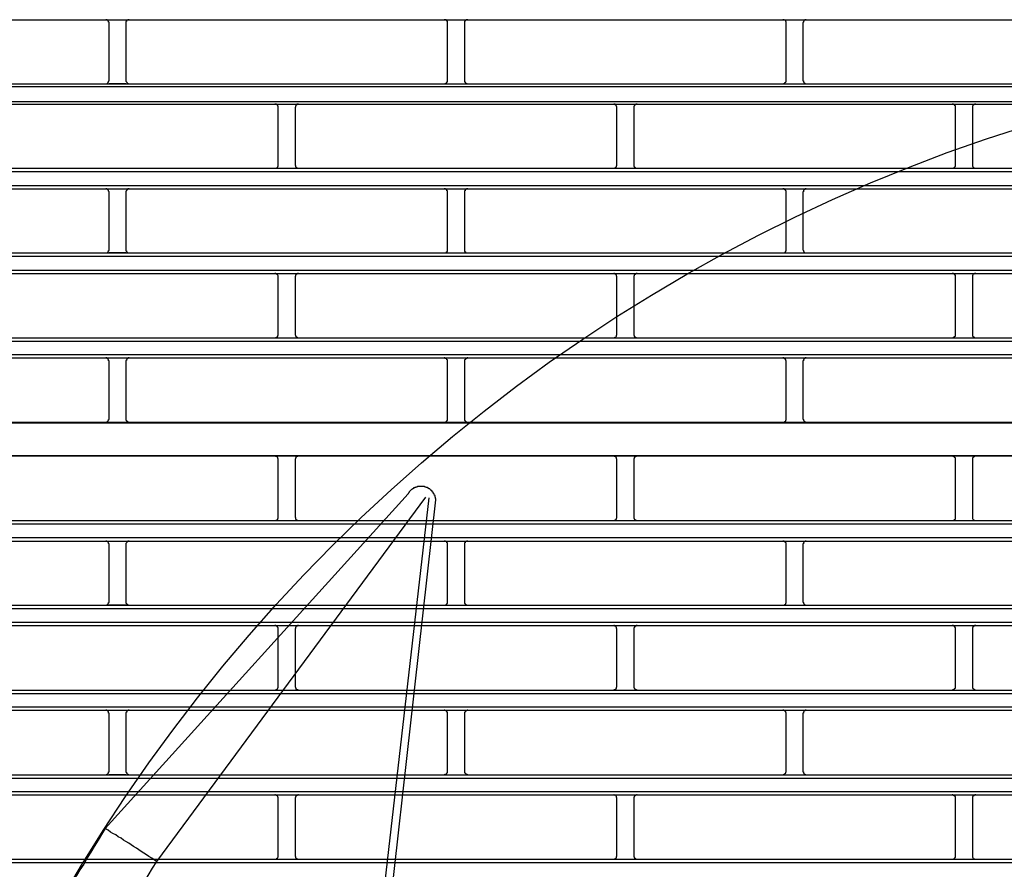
# Model space of a CAD drawing. Header units: millimetres. Extents: x 50532 to 99257, y 49161 to 61325.
# Tile 92 of 256: x 75037 to 75089, y 51890 to 51935. Entities that reach past the tile are written whole.
import ezdxf

# ---------------------------------------------------------------- set-up
doc = ezdxf.new("R2010")
doc.units = ezdxf.units.MM
doc.layers.add('AQUAREA', color=7, linetype='Continuous')

# ---------------------------------------------------------------- blocks, each defined once
blk = doc.blocks.new('SPLIT')
at = {"layer": 'AQUAREA'}
for points in [[(24343.87, -387.03), (24842.41, -387.03)], [(24393.5, -387.52), (24393.5, -387.45), (24393.5, -387.38), (24393.43, -387.38), (24393.43, -387.31), (24393.43, -387.24), (24393.35, -387.24), (24393.35, -387.17), (24393.29, -387.1), (24393.22, -387.1), (24393.22, -387.03), (24393.15, -387.03), (24393.08, -387.03), (24393, -387.03)], [(24393.5, -387.03), (24395.95, -387.03)], [(24393.5, -395.92), (24393.5, -387.52)], [(24396.44, -387.03), (24396.44, -387.03), (24396.37, -387.03), (24396.3, -387.03), (24396.23, -387.03), (24396.23, -387.1), (24396.15, -387.1), (24396.09, -387.1), (24396.09, -387.17), (24396.02, -387.17), (24396.02, -387.24), (24396.02, -387.31), (24395.95, -387.31), (24395.95, -387.38), (24395.95, -387.45), (24395.95, -387.52)], [(24395.95, -387.52), (24395.95, -395.92)], [(24443.05, -387.52), (24443.05, -387.45), (24443.05, -387.38), (24443.05, -387.31), (24443.05, -387.24), (24442.99, -387.24), (24442.99, -387.17), (24442.92, -387.17), (24442.92, -387.1), (24442.85, -387.1), (24442.85, -387.03), (24442.78, -387.03), (24442.7, -387.03), (24442.64, -387.03), (24442.57, -387.03)], [(24443.05, -395.92), (24443.05, -387.52)], [(24446.07, -387.03), (24446.07, -387.03), (24446, -387.03), (24445.93, -387.03), (24445.85, -387.03), (24445.79, -387.03), (24445.79, -387.1), (24445.72, -387.1), (24445.72, -387.17), (24445.65, -387.17), (24445.65, -387.24), (24445.58, -387.24), (24445.58, -387.31), (24445.58, -387.38), (24445.58, -387.45), (24445.58, -387.52)], [(24445.58, -387.52), (24445.58, -395.92)], [(24492.69, -387.52), (24492.69, -387.45), (24492.69, -387.38), (24492.69, -387.31), (24492.62, -387.31), (24492.62, -387.24), (24492.62, -387.17), (24492.55, -387.17), (24492.55, -387.1), (24492.48, -387.1), (24492.4, -387.03), (24492.34, -387.03), (24492.27, -387.03), (24492.2, -387.03)], [(24492.69, -395.92), (24492.69, -387.52)], [(24495.63, -387.03), (24495.63, -387.03), (24495.55, -387.03), (24495.49, -387.03), (24495.42, -387.03), (24495.42, -387.1), (24495.35, -387.1), (24495.28, -387.17), (24495.28, -387.24), (24495.2, -387.24), (24495.2, -387.31), (24495.2, -387.38), (24495.14, -387.45), (24495.14, -387.52)], [(24495.14, -387.52), (24495.14, -395.92)], [(24308.59, -396.41), (24877.69, -396.41)], [(24393, -396.41), (24393, -396.41), (24393.08, -396.41), (24393.15, -396.41), (24393.22, -396.34), (24393.29, -396.34), (24393.29, -396.27), (24393.35, -396.27), (24393.35, -396.2), (24393.43, -396.2), (24393.43, -396.13), (24393.43, -396.06), (24393.5, -395.99), (24393.5, -395.92)], [(24395.95, -396.41), (24393.5, -396.41)], [(24395.95, -395.92), (24395.95, -395.92), (24395.95, -395.99), (24395.95, -396.06), (24396.02, -396.13), (24396.02, -396.2), (24396.09, -396.2), (24396.09, -396.27), (24396.15, -396.27), (24396.15, -396.34), (24396.23, -396.34), (24396.23, -396.41), (24396.3, -396.41), (24396.37, -396.41), (24396.44, -396.41)], [(24442.57, -396.41), (24442.57, -396.41), (24442.64, -396.41), (24442.7, -396.41), (24442.78, -396.41), (24442.78, -396.34), (24442.85, -396.34), (24442.92, -396.34), (24442.92, -396.27), (24442.99, -396.27), (24442.99, -396.2), (24442.99, -396.13), (24443.05, -396.13), (24443.05, -396.06), (24443.05, -395.99), (24443.05, -395.92)], [(24445.58, -395.92), (24445.58, -395.92), (24445.58, -395.99), (24445.58, -396.06), (24445.58, -396.13), (24445.65, -396.13), (24445.65, -396.2), (24445.65, -396.27), (24445.72, -396.27), (24445.72, -396.34), (24445.79, -396.34), (24445.85, -396.34), (24445.85, -396.41), (24445.93, -396.41), (24446, -396.41), (24446.07, -396.41)], [(24492.2, -396.41), (24492.2, -396.41), (24492.27, -396.41), (24492.34, -396.41), (24492.4, -396.41), (24492.4, -396.34), (24492.48, -396.34), (24492.48, -396.27), (24492.55, -396.27), (24492.55, -396.2), (24492.62, -396.2), (24492.62, -396.13), (24492.69, -396.13), (24492.69, -396.06), (24492.69, -395.99), (24492.69, -395.92)], [(24495.14, -395.92), (24495.14, -395.92), (24495.14, -395.99), (24495.2, -395.99), (24495.2, -396.06), (24495.2, -396.13), (24495.2, -396.2), (24495.28, -396.2), (24495.28, -396.27), (24495.35, -396.27), (24495.35, -396.34), (24495.42, -396.34), (24495.49, -396.41), (24495.55, -396.41), (24495.63, -396.41)], [(24308.59, -396.83), (24877.69, -396.83)], [(24308.59, -399), (24877.69, -399)], [(24308.59, -399.42), (24877.69, -399.42)], [(24418.28, -399.91), (24418.28, -399.91), (24418.28, -399.84), (24418.28, -399.77), (24418.28, -399.7), (24418.2, -399.7), (24418.2, -399.63), (24418.2, -399.56), (24418.14, -399.56), (24418.14, -399.49), (24418.07, -399.49), (24418, -399.49), (24418, -399.42), (24417.93, -399.42), (24417.85, -399.42), (24417.79, -399.42)], [(24421.22, -399.42), (24421.22, -399.42), (24421.15, -399.42), (24421.08, -399.42), (24421, -399.42), (24421, -399.49), (24420.94, -399.49), (24420.94, -399.56), (24420.87, -399.56), (24420.87, -399.63), (24420.8, -399.63), (24420.8, -399.7), (24420.8, -399.77), (24420.8, -399.84), (24420.73, -399.84), (24420.73, -399.91)], [(24467.9, -399.91), (24467.9, -399.91), (24467.9, -399.84), (24467.9, -399.77), (24467.84, -399.77), (24467.84, -399.7), (24467.84, -399.63), (24467.77, -399.63), (24467.77, -399.56), (24467.7, -399.56), (24467.7, -399.49), (24467.63, -399.49), (24467.63, -399.42), (24467.55, -399.42), (24467.49, -399.42), (24467.42, -399.42)], [(24470.85, -399.42), (24470.85, -399.42), (24470.78, -399.42), (24470.7, -399.42), (24470.64, -399.42), (24470.64, -399.49), (24470.57, -399.49), (24470.5, -399.49), (24470.5, -399.56), (24470.43, -399.63), (24470.43, -399.7), (24470.35, -399.7), (24470.35, -399.77), (24470.35, -399.84), (24470.35, -399.91)], [(24517.47, -399.91), (24517.47, -399.91), (24517.47, -399.84), (24517.47, -399.77), (24517.47, -399.7), (24517.47, -399.63), (24517.4, -399.63), (24517.4, -399.56), (24517.33, -399.56), (24517.33, -399.49), (24517.25, -399.49), (24517.19, -399.42), (24517.12, -399.42), (24517.05, -399.42), (24516.98, -399.42)], [(24520.48, -399.42), (24520.48, -399.42), (24520.4, -399.42), (24520.34, -399.42), (24520.27, -399.42), (24520.2, -399.49), (24520.13, -399.49), (24520.13, -399.56), (24520.05, -399.56), (24520.05, -399.63), (24519.99, -399.7), (24519.99, -399.77), (24519.99, -399.84), (24519.99, -399.91)], [(24418.28, -408.31), (24418.28, -399.91)], [(24420.73, -399.91), (24420.73, -408.31)], [(24467.9, -408.31), (24467.9, -399.91)], [(24470.35, -399.91), (24470.35, -408.31)], [(24517.47, -408.31), (24517.47, -399.91)], [(24519.99, -399.91), (24519.99, -408.31)], [(24308.59, -408.8), (24877.69, -408.8)], [(24308.59, -409.29), (24877.69, -409.29)], [(24417.79, -408.8), (24417.79, -408.8), (24417.85, -408.8), (24417.93, -408.8), (24418, -408.8), (24418, -408.73), (24418.07, -408.73), (24418.14, -408.73), (24418.14, -408.66), (24418.2, -408.66), (24418.2, -408.59), (24418.2, -408.52), (24418.28, -408.52), (24418.28, -408.45), (24418.28, -408.38), (24418.28, -408.31)], [(24420.73, -408.31), (24420.73, -408.31), (24420.73, -408.38), (24420.8, -408.38), (24420.8, -408.45), (24420.8, -408.52), (24420.8, -408.59), (24420.87, -408.59), (24420.87, -408.66), (24420.94, -408.66), (24420.94, -408.73), (24421, -408.73), (24421, -408.8), (24421.08, -408.8), (24421.15, -408.8), (24421.22, -408.8)], [(24467.42, -408.8), (24467.42, -408.8), (24467.49, -408.8), (24467.55, -408.8), (24467.63, -408.8), (24467.63, -408.73), (24467.7, -408.73), (24467.7, -408.66), (24467.77, -408.66), (24467.77, -408.59), (24467.84, -408.59), (24467.84, -408.52), (24467.84, -408.45), (24467.9, -408.45), (24467.9, -408.38), (24467.9, -408.31)], [(24470.35, -408.31), (24470.35, -408.31), (24470.35, -408.38), (24470.35, -408.45), (24470.35, -408.52), (24470.43, -408.52), (24470.43, -408.59), (24470.5, -408.66), (24470.5, -408.73), (24470.57, -408.73), (24470.64, -408.73), (24470.64, -408.8), (24470.7, -408.8), (24470.78, -408.8), (24470.85, -408.8)], [(24516.98, -408.8), (24516.98, -408.8), (24517.05, -408.8), (24517.12, -408.8), (24517.19, -408.8), (24517.25, -408.73), (24517.33, -408.73), (24517.33, -408.66), (24517.4, -408.66), (24517.4, -408.59), (24517.47, -408.52), (24517.47, -408.45), (24517.47, -408.38), (24517.47, -408.31)], [(24519.99, -408.31), (24519.99, -408.31), (24519.99, -408.38), (24519.99, -408.45), (24519.99, -408.52), (24520.05, -408.52), (24520.05, -408.59), (24520.05, -408.66), (24520.13, -408.66), (24520.13, -408.73), (24520.2, -408.73), (24520.27, -408.8), (24520.34, -408.8), (24520.4, -408.8), (24520.48, -408.8)], [(24308.59, -411.32), (24877.69, -411.32)], [(24308.59, -411.81), (24877.69, -411.81)], [(24393.5, -412.3), (24393.5, -412.3), (24393.5, -412.23), (24393.43, -412.16), (24393.43, -412.09), (24393.43, -412.02), (24393.35, -412.02), (24393.35, -411.95), (24393.29, -411.95), (24393.29, -411.88), (24393.22, -411.88), (24393.15, -411.81), (24393.08, -411.81), (24393, -411.81)], [(24393.5, -411.81), (24395.95, -411.81)], [(24393.5, -420.7), (24393.5, -412.3)], [(24396.44, -411.81), (24396.44, -411.81), (24396.37, -411.81), (24396.3, -411.81), (24396.23, -411.81), (24396.23, -411.88), (24396.15, -411.88), (24396.15, -411.95), (24396.09, -411.95), (24396.09, -412.02), (24396.02, -412.02), (24396.02, -412.09), (24395.95, -412.16), (24395.95, -412.23), (24395.95, -412.3)], [(24395.95, -412.3), (24395.95, -420.7)], [(24443.05, -412.3), (24443.05, -412.3), (24443.05, -412.23), (24443.05, -412.16), (24443.05, -412.09), (24442.99, -412.09), (24442.99, -412.02), (24442.99, -411.95), (24442.92, -411.95), (24442.92, -411.88), (24442.85, -411.88), (24442.78, -411.88), (24442.78, -411.81), (24442.7, -411.81), (24442.64, -411.81), (24442.57, -411.81)], [(24443.05, -420.7), (24443.05, -412.3)], [(24446.07, -411.81), (24446.07, -411.81), (24446, -411.81), (24445.93, -411.81), (24445.85, -411.81), (24445.85, -411.88), (24445.79, -411.88), (24445.72, -411.88), (24445.72, -411.95), (24445.65, -411.95), (24445.65, -412.02), (24445.65, -412.09), (24445.58, -412.09), (24445.58, -412.16), (24445.58, -412.23), (24445.58, -412.3)], [(24445.58, -412.3), (24445.58, -420.7)], [(24492.69, -412.3), (24492.69, -412.3), (24492.69, -412.23), (24492.69, -412.16), (24492.69, -412.09), (24492.62, -412.09), (24492.62, -412.02), (24492.55, -412.02), (24492.55, -411.95), (24492.48, -411.95), (24492.48, -411.88), (24492.4, -411.88), (24492.4, -411.81), (24492.34, -411.81), (24492.27, -411.81), (24492.2, -411.81)], [(24492.69, -420.7), (24492.69, -412.3)], [(24495.63, -411.81), (24495.63, -411.81), (24495.55, -411.81), (24495.49, -411.81), (24495.42, -411.88), (24495.35, -411.88), (24495.35, -411.95), (24495.28, -411.95), (24495.28, -412.02), (24495.2, -412.02), (24495.2, -412.09), (24495.2, -412.16), (24495.2, -412.23), (24495.14, -412.23), (24495.14, -412.3)], [(24495.14, -412.3), (24495.14, -420.7)], [(24308.59, -421.19), (24877.69, -421.19)], [(24393, -421.19), (24393, -421.19), (24393.08, -421.19), (24393.15, -421.19), (24393.22, -421.19), (24393.22, -421.12), (24393.29, -421.12), (24393.35, -421.05), (24393.35, -420.98), (24393.43, -420.98), (24393.43, -420.91), (24393.43, -420.84), (24393.5, -420.84), (24393.5, -420.77), (24393.5, -420.7)], [(24395.95, -421.19), (24393.5, -421.19)], [(24395.95, -420.7), (24395.95, -420.77), (24395.95, -420.84), (24395.95, -420.91), (24396.02, -420.91), (24396.02, -420.98), (24396.02, -421.05), (24396.09, -421.05), (24396.09, -421.12), (24396.15, -421.12), (24396.23, -421.12), (24396.23, -421.19), (24396.3, -421.19), (24396.37, -421.19), (24396.44, -421.19)], [(24442.57, -421.19), (24442.57, -421.19), (24442.64, -421.19), (24442.7, -421.19), (24442.78, -421.19), (24442.85, -421.19), (24442.85, -421.12), (24442.92, -421.12), (24442.92, -421.05), (24442.99, -421.05), (24442.99, -420.98), (24443.05, -420.98), (24443.05, -420.91), (24443.05, -420.84), (24443.05, -420.77), (24443.05, -420.7)], [(24445.58, -420.7), (24445.58, -420.77), (24445.58, -420.84), (24445.58, -420.91), (24445.58, -420.98), (24445.65, -420.98), (24445.65, -421.05), (24445.72, -421.05), (24445.72, -421.12), (24445.79, -421.12), (24445.79, -421.19), (24445.85, -421.19), (24445.93, -421.19), (24446, -421.19), (24446.07, -421.19)], [(24492.2, -421.19), (24492.2, -421.19), (24492.27, -421.19), (24492.34, -421.19), (24492.4, -421.19), (24492.48, -421.12), (24492.55, -421.12), (24492.55, -421.05), (24492.62, -421.05), (24492.62, -420.98), (24492.62, -420.91), (24492.69, -420.91), (24492.69, -420.84), (24492.69, -420.77), (24492.69, -420.7)], [(24495.14, -420.7), (24495.14, -420.77), (24495.2, -420.84), (24495.2, -420.91), (24495.2, -420.98), (24495.28, -420.98), (24495.28, -421.05), (24495.35, -421.12), (24495.42, -421.12), (24495.42, -421.19), (24495.49, -421.19), (24495.55, -421.19), (24495.63, -421.19)], [(24308.59, -421.68), (24877.69, -421.68)], [(24308.59, -423.71), (24877.69, -423.71)], [(24308.59, -424.2), (24877.69, -424.2)], [(24418.28, -424.69), (24418.28, -424.69), (24418.28, -424.62), (24418.28, -424.55), (24418.2, -424.48), (24418.2, -424.41), (24418.14, -424.41), (24418.14, -424.34), (24418.07, -424.34), (24418.07, -424.27), (24418, -424.27), (24417.93, -424.2), (24417.85, -424.2), (24417.79, -424.2)], [(24418.28, -433.16), (24418.28, -424.69)], [(24421.22, -424.2), (24421.22, -424.2), (24421.15, -424.2), (24421.08, -424.2), (24421.08, -424.27), (24421, -424.27), (24420.94, -424.27), (24420.94, -424.34), (24420.87, -424.34), (24420.87, -424.41), (24420.8, -424.41), (24420.8, -424.48), (24420.8, -424.55), (24420.8, -424.62), (24420.73, -424.62), (24420.73, -424.69)], [(24420.73, -424.69), (24420.73, -433.16)], [(24467.9, -424.69), (24467.9, -424.69), (24467.9, -424.62), (24467.84, -424.62), (24467.84, -424.55), (24467.84, -424.48), (24467.84, -424.41), (24467.77, -424.41), (24467.77, -424.34), (24467.7, -424.34), (24467.7, -424.27), (24467.63, -424.27), (24467.55, -424.27), (24467.55, -424.2), (24467.49, -424.2), (24467.42, -424.2)], [(24467.9, -433.16), (24467.9, -424.69)], [(24470.85, -424.2), (24470.85, -424.2), (24470.78, -424.2), (24470.7, -424.2), (24470.7, -424.27), (24470.64, -424.27), (24470.57, -424.27), (24470.57, -424.34), (24470.5, -424.34), (24470.5, -424.41), (24470.43, -424.41), (24470.43, -424.48), (24470.43, -424.55), (24470.35, -424.55), (24470.35, -424.62), (24470.35, -424.69)], [(24470.35, -424.69), (24470.35, -433.16)], [(24517.47, -424.69), (24517.47, -424.69), (24517.47, -424.62), (24517.47, -424.55), (24517.47, -424.48), (24517.4, -424.48), (24517.4, -424.41), (24517.4, -424.34), (24517.33, -424.34), (24517.33, -424.27), (24517.25, -424.27), (24517.19, -424.27), (24517.19, -424.2), (24517.12, -424.2), (24517.05, -424.2), (24516.98, -424.2)], [(24517.47, -433.16), (24517.47, -424.69)], [(24520.48, -424.2), (24520.48, -424.2), (24520.4, -424.2), (24520.34, -424.2), (24520.27, -424.2), (24520.27, -424.27), (24520.2, -424.27), (24520.13, -424.34), (24520.05, -424.34), (24520.05, -424.41), (24520.05, -424.48), (24519.99, -424.48), (24519.99, -424.55), (24519.99, -424.62), (24519.99, -424.69)], [(24519.99, -424.69), (24519.99, -433.16)], [(24308.59, -433.65), (24877.69, -433.65)], [(24308.59, -434.14), (24877.69, -434.14)], [(24417.79, -433.65), (24417.79, -433.65), (24417.85, -433.65), (24417.85, -433.58), (24417.93, -433.58), (24418, -433.58), (24418.07, -433.58), (24418.07, -433.51), (24418.14, -433.51), (24418.14, -433.44), (24418.2, -433.44), (24418.2, -433.37), (24418.2, -433.3), (24418.28, -433.3), (24418.28, -433.23), (24418.28, -433.16)], [(24420.73, -433.16), (24420.73, -433.16), (24420.73, -433.23), (24420.8, -433.23), (24420.8, -433.3), (24420.8, -433.37), (24420.87, -433.37), (24420.87, -433.44), (24420.87, -433.51), (24420.94, -433.51), (24421, -433.51), (24421, -433.58), (24421.08, -433.58), (24421.15, -433.58), (24421.15, -433.65), (24421.22, -433.65)], [(24467.42, -433.65), (24467.42, -433.65), (24467.49, -433.65), (24467.49, -433.58), (24467.55, -433.58), (24467.63, -433.58), (24467.7, -433.51), (24467.77, -433.51), (24467.77, -433.44), (24467.84, -433.37), (24467.84, -433.3), (24467.84, -433.23), (24467.9, -433.23), (24467.9, -433.16)], [(24470.35, -433.16), (24470.35, -433.16), (24470.35, -433.23), (24470.35, -433.3), (24470.43, -433.3), (24470.43, -433.37), (24470.43, -433.44), (24470.5, -433.44), (24470.5, -433.51), (24470.57, -433.51), (24470.57, -433.58), (24470.64, -433.58), (24470.7, -433.58), (24470.78, -433.58), (24470.78, -433.65), (24470.85, -433.65)], [(24516.98, -433.65), (24516.98, -433.65), (24517.05, -433.65), (24517.12, -433.65), (24517.12, -433.58), (24517.19, -433.58), (24517.25, -433.58), (24517.25, -433.51), (24517.33, -433.51), (24517.33, -433.44), (24517.4, -433.44), (24517.4, -433.37), (24517.47, -433.37), (24517.47, -433.3), (24517.47, -433.23), (24517.47, -433.16)], [(24519.99, -433.16), (24519.99, -433.16), (24519.99, -433.23), (24519.99, -433.3), (24519.99, -433.37), (24520.05, -433.37), (24520.05, -433.44), (24520.13, -433.44), (24520.13, -433.51), (24520.2, -433.51), (24520.2, -433.58), (24520.27, -433.58), (24520.34, -433.58), (24520.34, -433.65), (24520.4, -433.65), (24520.48, -433.65)], [(24308.59, -436.1), (24877.69, -436.1)], [(24308.59, -436.59), (24877.69, -436.59)], [(24393.5, -437.08), (24393.5, -437.08), (24393.5, -437.01), (24393.43, -437.01), (24393.43, -436.94), (24393.43, -436.87), (24393.43, -436.8), (24393.35, -436.8), (24393.35, -436.73), (24393.29, -436.73), (24393.29, -436.66), (24393.22, -436.66), (24393.15, -436.66), (24393.15, -436.59), (24393.08, -436.59), (24393, -436.59)], [(24393.5, -436.59), (24395.95, -436.59)], [(24396.44, -436.59), (24396.44, -436.59), (24396.37, -436.59), (24396.3, -436.59), (24396.3, -436.66), (24396.23, -436.66), (24396.15, -436.66), (24396.15, -436.73), (24396.09, -436.73), (24396.09, -436.8), (24396.02, -436.8), (24396.02, -436.87), (24396.02, -436.94), (24395.95, -436.94), (24395.95, -437.01), (24395.95, -437.08)], [(24443.05, -437.08), (24443.05, -437.08), (24443.05, -437.01), (24443.05, -436.94), (24443.05, -436.87), (24442.99, -436.87), (24442.99, -436.8), (24442.92, -436.73), (24442.85, -436.73), (24442.85, -436.66), (24442.78, -436.66), (24442.7, -436.66), (24442.7, -436.59), (24442.64, -436.59), (24442.57, -436.59)], [(24446.07, -436.59), (24446.07, -436.59), (24446, -436.59), (24445.93, -436.59), (24445.93, -436.66), (24445.85, -436.66), (24445.79, -436.66), (24445.79, -436.73), (24445.72, -436.73), (24445.72, -436.8), (24445.65, -436.8), (24445.65, -436.87), (24445.58, -436.87), (24445.58, -436.94), (24445.58, -437.01), (24445.58, -437.08)], [(24492.69, -437.08), (24492.69, -437.08), (24492.69, -437.01), (24492.69, -436.94), (24492.62, -436.94), (24492.62, -436.87), (24492.62, -436.8), (24492.55, -436.8), (24492.55, -436.73), (24492.48, -436.73), (24492.48, -436.66), (24492.4, -436.66), (24492.34, -436.66), (24492.34, -436.59), (24492.27, -436.59), (24492.2, -436.59)], [(24495.63, -436.59), (24495.63, -436.59), (24495.55, -436.59), (24495.49, -436.59), (24495.49, -436.66), (24495.42, -436.66), (24495.35, -436.66), (24495.35, -436.73), (24495.28, -436.73), (24495.28, -436.8), (24495.2, -436.87), (24495.2, -436.94), (24495.2, -437.01), (24495.14, -437.01), (24495.14, -437.08)], [(24393.5, -445.48), (24393.5, -437.08)], [(24395.95, -437.08), (24395.95, -445.48)], [(24443.05, -445.48), (24443.05, -437.08)], [(24445.58, -437.08), (24445.58, -445.48)], [(24492.69, -445.48), (24492.69, -437.08)], [(24495.14, -437.08), (24495.14, -445.48)], [(24393, -445.97), (24393, -445.97), (24393.08, -445.97), (24393.15, -445.97), (24393.22, -445.97), (24393.22, -445.9), (24393.29, -445.9), (24393.29, -445.83), (24393.35, -445.83), (24393.35, -445.76), (24393.43, -445.76), (24393.43, -445.69), (24393.43, -445.62), (24393.5, -445.62), (24393.5, -445.55), (24393.5, -445.48)], [(24395.95, -445.48), (24395.95, -445.55), (24395.95, -445.62), (24395.95, -445.69), (24396.02, -445.69), (24396.02, -445.76), (24396.02, -445.83), (24396.09, -445.83), (24396.09, -445.9), (24396.15, -445.9), (24396.23, -445.9), (24396.23, -445.97), (24396.3, -445.97), (24396.37, -445.97), (24396.44, -445.97)], [(24442.57, -445.97), (24442.57, -445.97), (24442.64, -445.97), (24442.7, -445.97), (24442.78, -445.97), (24442.85, -445.97), (24442.85, -445.9), (24442.92, -445.9), (24442.92, -445.83), (24442.99, -445.83), (24442.99, -445.76), (24443.05, -445.76), (24443.05, -445.69), (24443.05, -445.62), (24443.05, -445.55), (24443.05, -445.48)], [(24445.58, -445.48), (24445.58, -445.55), (24445.58, -445.62), (24445.58, -445.69), (24445.58, -445.76), (24445.65, -445.76), (24445.65, -445.83), (24445.72, -445.83), (24445.72, -445.9), (24445.79, -445.9), (24445.79, -445.97), (24445.85, -445.97), (24445.93, -445.97), (24446, -445.97), (24446.07, -445.97)], [(24492.2, -445.97), (24492.2, -445.97), (24492.27, -445.97), (24492.34, -445.97), (24492.4, -445.97), (24492.48, -445.9), (24492.55, -445.9), (24492.55, -445.83), (24492.62, -445.83), (24492.62, -445.76), (24492.62, -445.69), (24492.69, -445.69), (24492.69, -445.62), (24492.69, -445.55), (24492.69, -445.48)], [(24495.14, -445.48), (24495.14, -445.55), (24495.2, -445.62), (24495.2, -445.69), (24495.2, -445.76), (24495.28, -445.76), (24495.28, -445.83), (24495.35, -445.83), (24495.35, -445.9), (24495.42, -445.9), (24495.42, -445.97), (24495.49, -445.97), (24495.55, -445.97), (24495.63, -445.97)], [(24308.59, -446.11), (24877.69, -446.11)], [(24343.38, -445.97), (24393, -445.97)], [(24393, -445.97), (24442.57, -445.97)], [(24442.57, -445.97), (24492.2, -445.97)], [(24492.2, -445.97), (24541.83, -445.97)], [(24308.59, -450.87), (24877.69, -450.87)], [(24368.15, -450.94), (24417.79, -450.94)], [(24417.79, -450.94), (24467.42, -450.94)], [(24418.28, -451.43), (24418.28, -451.43), (24418.28, -451.36), (24418.28, -451.29), (24418.2, -451.29), (24418.2, -451.22), (24418.2, -451.15), (24418.14, -451.15), (24418.14, -451.08), (24418.07, -451.08), (24418.07, -451.01), (24418, -451.01), (24417.93, -451.01), (24417.85, -451.01), (24417.85, -450.94), (24417.79, -450.94)], [(24418.28, -459.9), (24418.28, -451.43)], [(24421.22, -450.94), (24421.22, -450.94), (24421.15, -450.94), (24421.15, -451.01), (24421.08, -451.01), (24421, -451.01), (24421, -451.08), (24420.94, -451.08), (24420.87, -451.08), (24420.87, -451.15), (24420.87, -451.22), (24420.8, -451.22), (24420.8, -451.29), (24420.8, -451.36), (24420.73, -451.36), (24420.73, -451.43)], [(24420.73, -451.43), (24420.73, -459.9)], [(24467.42, -450.94), (24516.98, -450.94)], [(24467.9, -451.43), (24467.9, -451.43), (24467.9, -451.36), (24467.84, -451.36), (24467.84, -451.29), (24467.84, -451.22), (24467.77, -451.15), (24467.77, -451.08), (24467.7, -451.08), (24467.63, -451.01), (24467.55, -451.01), (24467.49, -451.01), (24467.49, -450.94), (24467.42, -450.94)], [(24467.9, -459.9), (24467.9, -451.43)], [(24470.85, -450.94), (24470.85, -450.94), (24470.78, -450.94), (24470.78, -451.01), (24470.7, -451.01), (24470.64, -451.01), (24470.57, -451.01), (24470.57, -451.08), (24470.5, -451.08), (24470.5, -451.15), (24470.43, -451.15), (24470.43, -451.22), (24470.43, -451.29), (24470.35, -451.29), (24470.35, -451.36), (24470.35, -451.43)], [(24470.35, -451.43), (24470.35, -459.9)], [(24516.98, -450.94), (24566.6, -450.94)], [(24517.47, -451.43), (24517.47, -451.43), (24517.47, -451.36), (24517.47, -451.29), (24517.47, -451.22), (24517.4, -451.22), (24517.4, -451.15), (24517.33, -451.15), (24517.33, -451.08), (24517.25, -451.08), (24517.25, -451.01), (24517.19, -451.01), (24517.12, -451.01), (24517.12, -450.94), (24517.05, -450.94), (24516.98, -450.94)], [(24517.47, -459.9), (24517.47, -451.43)], [(24520.48, -450.94), (24520.48, -450.94), (24520.4, -450.94), (24520.34, -450.94), (24520.34, -451.01), (24520.27, -451.01), (24520.2, -451.01), (24520.2, -451.08), (24520.13, -451.08), (24520.13, -451.15), (24520.05, -451.15), (24520.05, -451.22), (24519.99, -451.22), (24519.99, -451.29), (24519.99, -451.36), (24519.99, -451.43)], [(24519.99, -451.43), (24519.99, -459.9)], [(24440.68, -455.98), (24440.68, -455.98), (24440.6, -455.91), (24440.54, -455.84), (24440.47, -455.77), (24440.4, -455.77), (24440.33, -455.7), (24440.25, -455.7), (24440.25, -455.63), (24440.19, -455.63), (24440.12, -455.63), (24440.12, -455.56), (24440.05, -455.56), (24439.98, -455.56), (24439.9, -455.49), (24439.84, -455.49), (24439.77, -455.49), (24439.7, -455.42), (24439.63, -455.42), (24439.55, -455.42), (24439.49, -455.42), (24439.42, -455.42), (24439.35, -455.42), (24439.28, -455.42), (24439.2, -455.42), (24439.14, -455.42), (24439.07, -455.42), (24439, -455.42), (24438.93, -455.42), (24438.85, -455.42), (24438.79, -455.42), (24438.72, -455.42), (24438.65, -455.42), (24438.58, -455.49), (24438.5, -455.49), (24438.44, -455.49), (24438.37, -455.56), (24438.3, -455.56), (24438.23, -455.63), (24438.15, -455.63), (24438.09, -455.63), (24438.09, -455.7), (24438.02, -455.7), (24438.02, -455.77), (24437.95, -455.77), (24437.88, -455.84), (24437.8, -455.84), (24437.8, -455.91), (24437.74, -455.91), (24437.67, -455.98), (24437.6, -456.05), (24437.53, -456.12), (24437.45, -456.19), (24437.45, -456.26), (24437.39, -456.33), (24437.32, -456.4), (24437.32, -456.47)], [(24392.94, -505.54), (24437.32, -456.47)], [(24439.84, -456.96), (24400.43, -510.37)], [(24440.33, -457.1), (24432.35, -526.89)], [(24441.38, -457.38), (24441.38, -457.38), (24441.38, -457.31), (24441.38, -457.24), (24441.3, -457.17), (24441.3, -457.1), (24441.3, -457.03), (24441.3, -456.96), (24441.24, -456.96), (24441.24, -456.89), (24441.24, -456.82), (24441.24, -456.75), (24441.17, -456.75), (24441.17, -456.68), (24441.1, -456.61), (24441.1, -456.54), (24441.1, -456.47), (24441.03, -456.47), (24441.03, -456.4), (24440.95, -456.33), (24440.95, -456.26), (24440.89, -456.26), (24440.89, -456.19), (24440.82, -456.19), (24440.82, -456.12), (24440.82, -456.05), (24440.75, -456.05), (24440.75, -455.98), (24440.68, -455.98)], [(24438.85, -479.57), (24441.38, -457.38)], [(24441.38, -457.38), (24441.38, -457.38)], [(24417.79, -460.39), (24417.79, -460.39), (24417.85, -460.39), (24417.93, -460.39), (24418, -460.39), (24418, -460.32), (24418.07, -460.32), (24418.14, -460.32), (24418.14, -460.25), (24418.2, -460.25), (24418.2, -460.18), (24418.2, -460.11), (24418.28, -460.11), (24418.28, -460.04), (24418.28, -459.97), (24418.28, -459.9)], [(24420.73, -459.9), (24420.73, -459.9), (24420.73, -459.97), (24420.8, -459.97), (24420.8, -460.04), (24420.8, -460.11), (24420.8, -460.18), (24420.87, -460.18), (24420.87, -460.25), (24420.94, -460.25), (24420.94, -460.32), (24421, -460.32), (24421, -460.39), (24421.08, -460.39), (24421.15, -460.39), (24421.22, -460.39)], [(24467.42, -460.39), (24467.42, -460.39), (24467.49, -460.39), (24467.55, -460.39), (24467.63, -460.39), (24467.63, -460.32), (24467.7, -460.32), (24467.7, -460.25), (24467.77, -460.25), (24467.77, -460.18), (24467.84, -460.18), (24467.84, -460.11), (24467.84, -460.04), (24467.9, -460.04), (24467.9, -459.97), (24467.9, -459.9)], [(24470.35, -459.9), (24470.35, -459.9), (24470.35, -459.97), (24470.35, -460.04), (24470.35, -460.11), (24470.43, -460.11), (24470.43, -460.18), (24470.5, -460.25), (24470.5, -460.32), (24470.57, -460.32), (24470.64, -460.32), (24470.64, -460.39), (24470.7, -460.39), (24470.78, -460.39), (24470.85, -460.39)], [(24516.98, -460.39), (24516.98, -460.39), (24517.05, -460.39), (24517.12, -460.39), (24517.19, -460.39), (24517.25, -460.32), (24517.33, -460.32), (24517.33, -460.25), (24517.4, -460.25), (24517.4, -460.18), (24517.47, -460.18), (24517.47, -460.11), (24517.47, -460.04), (24517.47, -459.97), (24517.47, -459.9)], [(24519.99, -459.9), (24519.99, -459.9), (24519.99, -459.97), (24519.99, -460.04), (24519.99, -460.11), (24520.05, -460.18), (24520.05, -460.25), (24520.13, -460.25), (24520.13, -460.32), (24520.2, -460.32), (24520.27, -460.39), (24520.34, -460.39), (24520.4, -460.39), (24520.48, -460.39)], [(24308.59, -460.39), (24877.69, -460.39)], [(24308.59, -460.88), (24877.69, -460.88)], [(24308.59, -462.91), (24877.69, -462.91)], [(24308.59, -463.4), (24877.69, -463.4)], [(24393.5, -463.89), (24393.5, -463.89), (24393.5, -463.82), (24393.43, -463.75), (24393.43, -463.68), (24393.43, -463.61), (24393.35, -463.61), (24393.35, -463.54), (24393.29, -463.54), (24393.29, -463.47), (24393.22, -463.47), (24393.15, -463.4), (24393.08, -463.4), (24393, -463.4)], [(24393.5, -463.4), (24395.95, -463.4)], [(24393.5, -472.29), (24393.5, -463.89)], [(24396.44, -463.4), (24396.44, -463.4), (24396.37, -463.4), (24396.3, -463.4), (24396.23, -463.4), (24396.23, -463.47), (24396.15, -463.47), (24396.15, -463.54), (24396.09, -463.54), (24396.09, -463.61), (24396.02, -463.61), (24396.02, -463.68), (24395.95, -463.75), (24395.95, -463.82), (24395.95, -463.89)], [(24395.95, -463.89), (24395.95, -472.29)], [(24443.05, -463.89), (24443.05, -463.89), (24443.05, -463.82), (24443.05, -463.75), (24443.05, -463.68), (24442.99, -463.68), (24442.99, -463.61), (24442.99, -463.54), (24442.92, -463.54), (24442.92, -463.47), (24442.85, -463.47), (24442.78, -463.47), (24442.78, -463.4), (24442.7, -463.4), (24442.64, -463.4), (24442.57, -463.4)], [(24443.05, -472.29), (24443.05, -463.89)], [(24446.07, -463.4), (24446.07, -463.4), (24446, -463.4), (24445.93, -463.4), (24445.85, -463.4), (24445.85, -463.47), (24445.79, -463.47), (24445.72, -463.47), (24445.72, -463.54), (24445.65, -463.54), (24445.65, -463.61), (24445.65, -463.68), (24445.58, -463.68), (24445.58, -463.75), (24445.58, -463.82), (24445.58, -463.89)], [(24445.58, -463.89), (24445.58, -472.29)], [(24492.69, -463.89), (24492.69, -463.89), (24492.69, -463.82), (24492.69, -463.75), (24492.69, -463.68), (24492.62, -463.68), (24492.62, -463.61), (24492.55, -463.61), (24492.55, -463.54), (24492.48, -463.54), (24492.48, -463.47), (24492.4, -463.47), (24492.4, -463.4), (24492.34, -463.4), (24492.27, -463.4), (24492.2, -463.4)], [(24492.69, -472.29), (24492.69, -463.89)], [(24495.63, -463.4), (24495.63, -463.4), (24495.55, -463.4), (24495.49, -463.4), (24495.42, -463.47), (24495.35, -463.47), (24495.35, -463.54), (24495.28, -463.54), (24495.28, -463.61), (24495.2, -463.61), (24495.2, -463.68), (24495.2, -463.75), (24495.2, -463.82), (24495.14, -463.82), (24495.14, -463.89)], [(24495.14, -463.89), (24495.14, -472.29)], [(24308.59, -472.78), (24877.69, -472.78)], [(24393, -472.78), (24393, -472.78), (24393.08, -472.78), (24393.15, -472.78), (24393.22, -472.78), (24393.22, -472.71), (24393.29, -472.71), (24393.35, -472.64), (24393.35, -472.57), (24393.43, -472.57), (24393.43, -472.5), (24393.43, -472.43), (24393.5, -472.43), (24393.5, -472.36), (24393.5, -472.29)], [(24395.95, -472.78), (24393.5, -472.78)], [(24395.95, -472.29), (24395.95, -472.36), (24395.95, -472.43), (24395.95, -472.5), (24396.02, -472.5), (24396.02, -472.57), (24396.02, -472.64), (24396.09, -472.64), (24396.09, -472.71), (24396.15, -472.71), (24396.23, -472.71), (24396.23, -472.78), (24396.3, -472.78), (24396.37, -472.78), (24396.44, -472.78)], [(24442.57, -472.78), (24442.57, -472.78), (24442.64, -472.78), (24442.7, -472.78), (24442.78, -472.78), (24442.85, -472.78), (24442.85, -472.71), (24442.92, -472.71), (24442.92, -472.64), (24442.99, -472.64), (24442.99, -472.57), (24443.05, -472.57), (24443.05, -472.5), (24443.05, -472.43), (24443.05, -472.36), (24443.05, -472.29)], [(24445.58, -472.29), (24445.58, -472.36), (24445.58, -472.43), (24445.58, -472.5), (24445.58, -472.57), (24445.65, -472.57), (24445.65, -472.64), (24445.72, -472.64), (24445.72, -472.71), (24445.79, -472.71), (24445.79, -472.78), (24445.85, -472.78), (24445.93, -472.78), (24446, -472.78), (24446.07, -472.78)], [(24492.2, -472.78), (24492.2, -472.78), (24492.27, -472.78), (24492.34, -472.78), (24492.4, -472.78), (24492.48, -472.71), (24492.55, -472.71), (24492.55, -472.64), (24492.62, -472.64), (24492.62, -472.57), (24492.62, -472.5), (24492.69, -472.5), (24492.69, -472.43), (24492.69, -472.36), (24492.69, -472.29)], [(24495.14, -472.29), (24495.14, -472.36), (24495.2, -472.43), (24495.2, -472.5), (24495.2, -472.57), (24495.28, -472.57), (24495.28, -472.64), (24495.35, -472.71), (24495.42, -472.71), (24495.42, -472.78), (24495.49, -472.78), (24495.55, -472.78), (24495.63, -472.78)], [(24308.59, -473.27), (24877.69, -473.27)], [(24308.59, -475.3), (24877.69, -475.3)], [(24308.59, -475.79), (24877.69, -475.79)], [(24418.28, -476.28), (24418.28, -476.28), (24418.28, -476.21), (24418.28, -476.14), (24418.2, -476.07), (24418.2, -476), (24418.14, -476), (24418.14, -475.93), (24418.07, -475.93), (24418.07, -475.86), (24418, -475.86), (24417.93, -475.79), (24417.85, -475.79), (24417.79, -475.79)], [(24421.22, -475.79), (24421.22, -475.79), (24421.15, -475.79), (24421.08, -475.79), (24421.08, -475.86), (24421, -475.86), (24420.94, -475.86), (24420.94, -475.93), (24420.87, -475.93), (24420.87, -476), (24420.8, -476), (24420.8, -476.07), (24420.8, -476.14), (24420.8, -476.21), (24420.73, -476.21), (24420.73, -476.28)], [(24467.9, -476.28), (24467.9, -476.28), (24467.9, -476.21), (24467.84, -476.21), (24467.84, -476.14), (24467.84, -476.07), (24467.84, -476), (24467.77, -476), (24467.77, -475.93), (24467.7, -475.93), (24467.7, -475.86), (24467.63, -475.86), (24467.55, -475.86), (24467.55, -475.79), (24467.49, -475.79), (24467.42, -475.79)], [(24470.85, -475.79), (24470.85, -475.79), (24470.78, -475.79), (24470.7, -475.79), (24470.7, -475.86), (24470.64, -475.86), (24470.57, -475.86), (24470.57, -475.93), (24470.5, -475.93), (24470.5, -476), (24470.43, -476), (24470.43, -476.07), (24470.43, -476.14), (24470.35, -476.14), (24470.35, -476.21), (24470.35, -476.28)], [(24517.47, -476.28), (24517.47, -476.28), (24517.47, -476.21), (24517.47, -476.14), (24517.47, -476.07), (24517.4, -476.07), (24517.4, -476), (24517.4, -475.93), (24517.33, -475.93), (24517.33, -475.86), (24517.25, -475.86), (24517.19, -475.86), (24517.19, -475.79), (24517.12, -475.79), (24517.05, -475.79), (24516.98, -475.79)], [(24520.48, -475.79), (24520.48, -475.79), (24520.4, -475.79), (24520.34, -475.79), (24520.27, -475.79), (24520.27, -475.86), (24520.2, -475.86), (24520.13, -475.93), (24520.05, -475.93), (24520.05, -476), (24520.05, -476.07), (24519.99, -476.07), (24519.99, -476.14), (24519.99, -476.21), (24519.99, -476.28)], [(24418.28, -484.75), (24418.28, -476.28)], [(24420.73, -476.28), (24420.73, -484.75)], [(24467.9, -484.75), (24467.9, -476.28)], [(24470.35, -476.28), (24470.35, -484.75)], [(24517.47, -484.75), (24517.47, -476.28)], [(24519.99, -476.28), (24519.99, -484.75)], [(24433.54, -527.03), (24438.85, -479.57)], [(24308.59, -485.24), (24877.69, -485.24)], [(24308.59, -485.73), (24877.69, -485.73)], [(24417.79, -485.24), (24417.79, -485.24), (24417.85, -485.24), (24417.93, -485.17), (24418, -485.17), (24418.07, -485.17), (24418.07, -485.1), (24418.14, -485.1), (24418.14, -485.03), (24418.2, -485.03), (24418.2, -484.96), (24418.2, -484.89), (24418.28, -484.89), (24418.28, -484.82), (24418.28, -484.75)], [(24420.73, -484.75), (24420.73, -484.75), (24420.73, -484.82), (24420.8, -484.82), (24420.8, -484.89), (24420.8, -484.96), (24420.87, -484.96), (24420.87, -485.03), (24420.87, -485.1), (24420.94, -485.1), (24421, -485.1), (24421, -485.17), (24421.08, -485.17), (24421.15, -485.17), (24421.15, -485.24), (24421.22, -485.24)], [(24467.42, -485.24), (24467.42, -485.24), (24467.49, -485.24), (24467.49, -485.17), (24467.55, -485.17), (24467.63, -485.17), (24467.7, -485.1), (24467.77, -485.1), (24467.77, -485.03), (24467.84, -484.96), (24467.84, -484.89), (24467.84, -484.82), (24467.9, -484.82), (24467.9, -484.75)], [(24470.35, -484.75), (24470.35, -484.75), (24470.35, -484.82), (24470.35, -484.89), (24470.43, -484.89), (24470.43, -484.96), (24470.43, -485.03), (24470.5, -485.03), (24470.5, -485.1), (24470.57, -485.1), (24470.57, -485.17), (24470.64, -485.17), (24470.7, -485.17), (24470.78, -485.17), (24470.78, -485.24), (24470.85, -485.24)], [(24516.98, -485.24), (24516.98, -485.24), (24517.05, -485.24), (24517.12, -485.24), (24517.12, -485.17), (24517.19, -485.17), (24517.25, -485.17), (24517.25, -485.1), (24517.33, -485.1), (24517.33, -485.03), (24517.4, -485.03), (24517.4, -484.96), (24517.47, -484.96), (24517.47, -484.89), (24517.47, -484.82), (24517.47, -484.75)], [(24519.99, -484.75), (24519.99, -484.75), (24519.99, -484.82), (24519.99, -484.89), (24519.99, -484.96), (24520.05, -484.96), (24520.05, -485.03), (24520.13, -485.03), (24520.13, -485.1), (24520.2, -485.1), (24520.2, -485.17), (24520.27, -485.17), (24520.34, -485.17), (24520.34, -485.24), (24520.4, -485.24), (24520.48, -485.24)], [(24308.59, -487.69), (24877.69, -487.69)], [(24308.59, -488.18), (24877.69, -488.18)], [(24393.5, -488.67), (24393.5, -488.67), (24393.5, -488.6), (24393.43, -488.6), (24393.43, -488.53), (24393.43, -488.46), (24393.43, -488.39), (24393.35, -488.39), (24393.35, -488.32), (24393.29, -488.32), (24393.29, -488.25), (24393.22, -488.25), (24393.15, -488.25), (24393.15, -488.18), (24393.08, -488.18), (24393, -488.18)], [(24393.5, -488.18), (24395.95, -488.18)], [(24393.5, -497.14), (24393.5, -488.67)], [(24396.44, -488.18), (24396.44, -488.18), (24396.37, -488.18), (24396.3, -488.18), (24396.3, -488.25), (24396.23, -488.25), (24396.15, -488.25), (24396.15, -488.32), (24396.09, -488.32), (24396.09, -488.39), (24396.02, -488.39), (24396.02, -488.46), (24396.02, -488.53), (24395.95, -488.53), (24395.95, -488.6), (24395.95, -488.67)], [(24395.95, -488.67), (24395.95, -497.14)], [(24443.05, -488.67), (24443.05, -488.67), (24443.05, -488.6), (24443.05, -488.53), (24443.05, -488.46), (24442.99, -488.46), (24442.99, -488.39), (24442.92, -488.32), (24442.85, -488.32), (24442.85, -488.25), (24442.78, -488.25), (24442.7, -488.25), (24442.7, -488.18), (24442.64, -488.18), (24442.57, -488.18)], [(24443.05, -497.14), (24443.05, -488.67)], [(24446.07, -488.18), (24446.07, -488.18), (24446, -488.18), (24445.93, -488.18), (24445.93, -488.25), (24445.85, -488.25), (24445.79, -488.25), (24445.79, -488.32), (24445.72, -488.32), (24445.72, -488.39), (24445.65, -488.39), (24445.65, -488.46), (24445.58, -488.46), (24445.58, -488.53), (24445.58, -488.6), (24445.58, -488.67)], [(24445.58, -488.67), (24445.58, -497.14)], [(24492.69, -488.67), (24492.69, -488.67), (24492.69, -488.6), (24492.69, -488.53), (24492.62, -488.53), (24492.62, -488.46), (24492.62, -488.39), (24492.55, -488.39), (24492.55, -488.32), (24492.48, -488.32), (24492.48, -488.25), (24492.4, -488.25), (24492.34, -488.25), (24492.34, -488.18), (24492.27, -488.18), (24492.2, -488.18)], [(24492.69, -497.14), (24492.69, -488.67)], [(24495.63, -488.18), (24495.63, -488.18), (24495.55, -488.18), (24495.49, -488.18), (24495.49, -488.25), (24495.42, -488.25), (24495.35, -488.25), (24495.35, -488.32), (24495.28, -488.32), (24495.28, -488.39), (24495.2, -488.46), (24495.2, -488.53), (24495.2, -488.6), (24495.14, -488.6), (24495.14, -488.67)], [(24495.14, -488.67), (24495.14, -497.14)], [(24308.59, -497.63), (24877.69, -497.63)], [(24393, -497.63), (24393, -497.63), (24393.08, -497.63), (24393.15, -497.63), (24393.15, -497.56), (24393.22, -497.56), (24393.29, -497.56), (24393.29, -497.49), (24393.35, -497.49), (24393.35, -497.42), (24393.43, -497.42), (24393.43, -497.35), (24393.43, -497.28), (24393.43, -497.21), (24393.5, -497.21), (24393.5, -497.14)], [(24395.95, -497.63), (24393.5, -497.63)], [(24395.95, -497.14), (24395.95, -497.14), (24395.95, -497.21), (24395.95, -497.28), (24396.02, -497.28), (24396.02, -497.35), (24396.02, -497.42), (24396.09, -497.42), (24396.09, -497.49), (24396.15, -497.49), (24396.15, -497.56), (24396.23, -497.56), (24396.3, -497.56), (24396.3, -497.63), (24396.37, -497.63), (24396.44, -497.63)], [(24442.57, -497.63), (24442.57, -497.63), (24442.64, -497.63), (24442.7, -497.63), (24442.7, -497.56), (24442.78, -497.56), (24442.85, -497.56), (24442.85, -497.49), (24442.92, -497.49), (24442.99, -497.42), (24442.99, -497.35), (24443.05, -497.35), (24443.05, -497.28), (24443.05, -497.21), (24443.05, -497.14)], [(24445.58, -497.14), (24445.58, -497.14), (24445.58, -497.21), (24445.58, -497.28), (24445.58, -497.35), (24445.65, -497.35), (24445.65, -497.42), (24445.72, -497.42), (24445.72, -497.49), (24445.79, -497.49), (24445.79, -497.56), (24445.85, -497.56), (24445.93, -497.56), (24445.93, -497.63), (24446, -497.63), (24446.07, -497.63)], [(24492.2, -497.63), (24492.2, -497.63), (24492.27, -497.63), (24492.34, -497.63), (24492.34, -497.56), (24492.4, -497.56), (24492.48, -497.56), (24492.48, -497.49), (24492.55, -497.49), (24492.55, -497.42), (24492.62, -497.42), (24492.62, -497.35), (24492.62, -497.28), (24492.69, -497.28), (24492.69, -497.21), (24492.69, -497.14)], [(24495.14, -497.14), (24495.14, -497.14), (24495.14, -497.21), (24495.2, -497.21), (24495.2, -497.28), (24495.2, -497.35), (24495.28, -497.42), (24495.28, -497.49), (24495.35, -497.49), (24495.35, -497.56), (24495.42, -497.56), (24495.49, -497.56), (24495.49, -497.63), (24495.55, -497.63), (24495.63, -497.63)], [(24308.59, -498.12), (24877.69, -498.12)], [(24308.59, -500.08), (24877.69, -500.08)], [(24308.59, -500.57), (24877.69, -500.57)], [(24418.28, -501.06), (24418.28, -501.06), (24418.28, -500.99), (24418.28, -500.92), (24418.2, -500.92), (24418.2, -500.85), (24418.2, -500.78), (24418.14, -500.78), (24418.14, -500.71), (24418.07, -500.71), (24418.07, -500.64), (24418, -500.64), (24417.93, -500.64), (24417.85, -500.57), (24417.79, -500.57)], [(24418.28, -509.53), (24418.28, -501.06)], [(24421.22, -500.57), (24421.22, -500.57), (24421.15, -500.57), (24421.15, -500.64), (24421.08, -500.64), (24421, -500.64), (24421, -500.71), (24420.94, -500.71), (24420.87, -500.71), (24420.87, -500.78), (24420.87, -500.85), (24420.8, -500.85), (24420.8, -500.92), (24420.8, -500.99), (24420.73, -500.99), (24420.73, -501.06)], [(24420.73, -501.06), (24420.73, -509.53)], [(24467.9, -501.06), (24467.9, -501.06), (24467.9, -500.99), (24467.84, -500.99), (24467.84, -500.92), (24467.84, -500.85), (24467.77, -500.78), (24467.77, -500.71), (24467.7, -500.71), (24467.63, -500.64), (24467.55, -500.64), (24467.49, -500.64), (24467.49, -500.57), (24467.42, -500.57)], [(24467.9, -509.53), (24467.9, -501.06)], [(24470.85, -500.57), (24470.85, -500.57), (24470.78, -500.57), (24470.78, -500.64), (24470.7, -500.64), (24470.64, -500.64), (24470.57, -500.64), (24470.57, -500.71), (24470.5, -500.71), (24470.5, -500.78), (24470.43, -500.78), (24470.43, -500.85), (24470.43, -500.92), (24470.35, -500.92), (24470.35, -500.99), (24470.35, -501.06)], [(24470.35, -501.06), (24470.35, -509.53)], [(24517.47, -501.06), (24517.47, -501.06), (24517.47, -500.99), (24517.47, -500.92), (24517.47, -500.85), (24517.4, -500.85), (24517.4, -500.78), (24517.33, -500.78), (24517.33, -500.71), (24517.25, -500.71), (24517.25, -500.64), (24517.19, -500.64), (24517.12, -500.64), (24517.12, -500.57), (24517.05, -500.57), (24516.98, -500.57)], [(24517.47, -509.53), (24517.47, -501.06)], [(24520.48, -500.57), (24520.48, -500.57), (24520.4, -500.57), (24520.34, -500.57), (24520.34, -500.64), (24520.27, -500.64), (24520.2, -500.64), (24520.2, -500.71), (24520.13, -500.71), (24520.13, -500.78), (24520.05, -500.78), (24520.05, -500.85), (24519.99, -500.85), (24519.99, -500.92), (24519.99, -500.99), (24519.99, -501.06)], [(24519.99, -501.06), (24519.99, -509.53)], [(24392.94, -505.54), (24392.38, -506.38), (24391.89, -507.22), (24391.33, -508.13), (24390.84, -508.97), (24390.28, -509.81), (24389.79, -510.72), (24389.23, -511.56), (24388.74, -512.4), (24388.25, -513.31), (24387.69, -514.15), (24387.2, -515.06), (24386.7, -515.9), (24386.22, -516.81), (24385.73, -517.65), (24385.24, -518.56), (24384.75, -519.47), (24384.25, -520.31), (24383.77, -521.22), (24383.28, -522.13), (24382.79, -522.97)], [(24400.43, -510.37), (24400.08, -510.09), (24399.73, -509.88), (24399.3, -509.6), (24398.95, -509.39), (24398.6, -509.11), (24398.19, -508.9), (24397.84, -508.62), (24397.49, -508.41), (24397.07, -508.13), (24396.72, -507.92), (24396.37, -507.64), (24395.95, -507.43), (24395.6, -507.22), (24395.25, -506.94), (24394.83, -506.73), (24394.48, -506.45), (24394.05, -506.24), (24393.7, -506.03), (24393.35, -505.75), (24392.94, -505.54)], [(24308.59, -510.02), (24877.69, -510.02)], [(24308.59, -510.51), (24877.69, -510.51)], [(24400.43, -510.37), (24399.8, -511.35), (24399.17, -512.4), (24398.54, -513.45), (24397.98, -514.43), (24397.35, -515.48), (24396.72, -516.53), (24396.09, -517.51), (24395.53, -518.56), (24394.9, -519.61), (24394.27, -520.66), (24393.7, -521.71), (24393.08, -522.76), (24392.52, -523.81), (24391.95, -524.86), (24391.33, -525.91), (24390.77, -526.96), (24390.2, -528.01), (24389.65, -529.06), (24389.09, -530.11), (24388.53, -531.16)], [(24417.79, -510.02), (24417.79, -510.02), (24417.85, -510.02), (24417.93, -510.02), (24418, -509.95), (24418.07, -509.95), (24418.07, -509.88), (24418.14, -509.88), (24418.14, -509.81), (24418.2, -509.81), (24418.2, -509.74), (24418.28, -509.67), (24418.28, -509.6), (24418.28, -509.53)], [(24420.73, -509.53), (24420.73, -509.53), (24420.73, -509.6), (24420.8, -509.6), (24420.8, -509.67), (24420.8, -509.74), (24420.8, -509.81), (24420.87, -509.81), (24420.87, -509.88), (24420.94, -509.88), (24420.94, -509.95), (24421, -509.95), (24421.08, -509.95), (24421.08, -510.02), (24421.15, -510.02), (24421.22, -510.02)], [(24467.42, -510.02), (24467.42, -510.02), (24467.49, -510.02), (24467.55, -510.02), (24467.55, -509.95), (24467.63, -509.95), (24467.7, -509.95), (24467.7, -509.88), (24467.77, -509.88), (24467.77, -509.81), (24467.84, -509.81), (24467.84, -509.74), (24467.84, -509.67), (24467.84, -509.6), (24467.9, -509.6), (24467.9, -509.53)], [(24470.35, -509.53), (24470.35, -509.53), (24470.35, -509.6), (24470.35, -509.67), (24470.43, -509.67), (24470.43, -509.74), (24470.43, -509.81), (24470.5, -509.81), (24470.5, -509.88), (24470.57, -509.88), (24470.57, -509.95), (24470.64, -509.95), (24470.7, -509.95), (24470.7, -510.02), (24470.78, -510.02), (24470.85, -510.02)], [(24516.98, -510.02), (24516.98, -510.02), (24517.05, -510.02), (24517.12, -510.02), (24517.19, -510.02), (24517.19, -509.95), (24517.25, -509.95), (24517.33, -509.95), (24517.33, -509.88), (24517.4, -509.88), (24517.4, -509.81), (24517.4, -509.74), (24517.47, -509.74), (24517.47, -509.67), (24517.47, -509.6), (24517.47, -509.53)], [(24519.99, -509.53), (24519.99, -509.53), (24519.99, -509.6), (24519.99, -509.67), (24519.99, -509.74), (24520.05, -509.74), (24520.05, -509.81), (24520.05, -509.88), (24520.13, -509.88), (24520.2, -509.95), (24520.27, -509.95), (24520.27, -510.02), (24520.34, -510.02), (24520.4, -510.02), (24520.48, -510.02)]]:
    blk.add_lwpolyline(points, dxfattribs=at)
blk.add_open_spline([(24849.6, -639.5), (24849.6, -502.51), (24738.55, -391.46), (24601.57, -391.46), (24464.58, -391.46), (24353.54, -502.51), (24353.54, -639.5), (24353.54, -776.48), (24464.58, -887.53), (24601.57, -887.53), (24738.55, -887.53), (24849.6, -776.48), (24849.6, -639.5)], degree=3, knots=[0, 0, 0, 0, 1, 1, 1, 2, 2, 2, 3, 3, 3, 4, 4, 4, 4], dxfattribs=at)

msp = doc.modelspace()

# ---------------------------------------------------------------- block references
at = {"lineweight": 13, "xscale": 0.3627524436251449, "yscale": 0.3627524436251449, "zscale": 0.3627524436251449}
msp.add_blockref('SPLIT', (66192.57, 52075.7, 0), dxfattribs=at)

doc.saveas('drawing.dxf')
